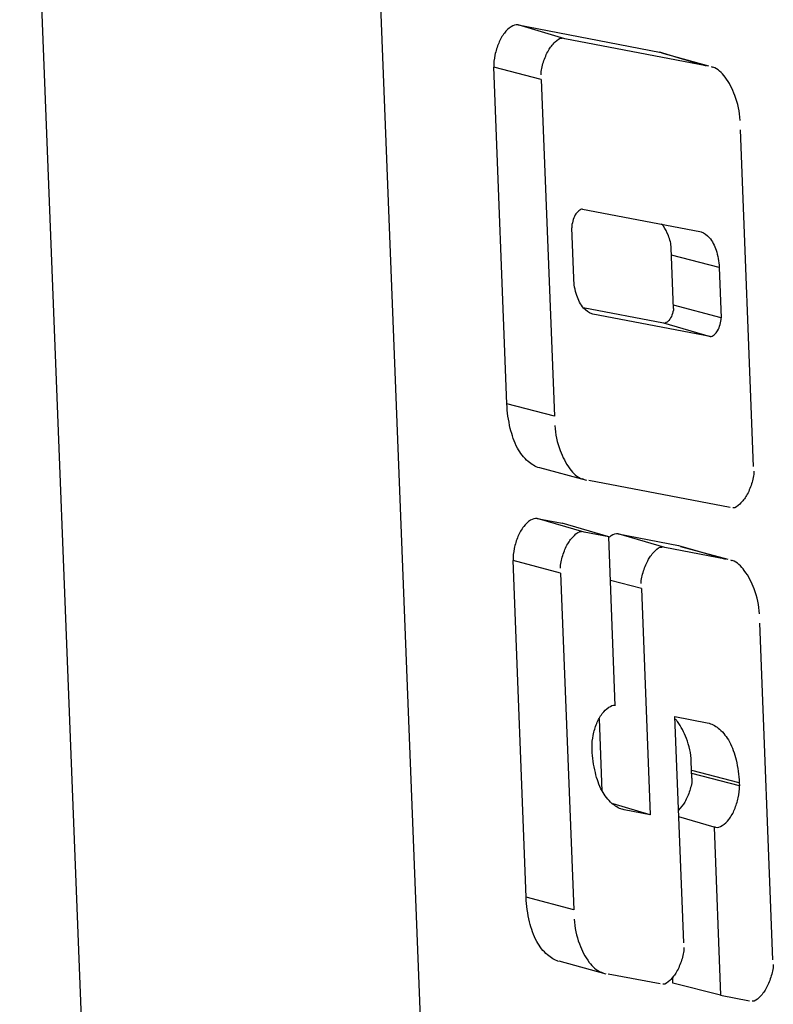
# Model space of a CAD drawing. Header units: inches. Extents: x -4 to 262, y 56 to 231.
# Tile 27 of 162: x 108.671 to 109.575, y 86.524 to 87.705. Entities that reach past the tile are written whole.
import ezdxf

# ---------------------------------------------------------------- set-up
doc = ezdxf.new("R2010")
doc.units = ezdxf.units.IN
doc.header["$LTSCALE"] = 1.2
doc.header["$MEASUREMENT"] = 0
doc.layers.get('0').update_dxf_attribs({"linetype": 'CONTINUOUS'})
doc.layers.add('7_ALL_FEATURES', color=7, linetype='CONTINUOUS')

msp = doc.modelspace()

# ---------------------------------------------------------------- linework, layer by layer
at = {"color": 7, "linetype": 'Continuous'}
for p, q in [((109.2088076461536, 85.05944697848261), (109.0559125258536, 88.97101100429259)), ((108.7932373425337, 85.2853096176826), (108.6713771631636, 88.4028989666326))]:
    msp.add_line(p, q, dxfattribs=at)
at = {"layer": '7_ALL_FEATURES', "color": 7, "linetype": 'Continuous'}
for p, q in [((109.2691985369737, 87.6988146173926), (109.4387997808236, 87.66638560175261)), ((109.3253897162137, 87.6823548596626), (109.2692055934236, 87.69881326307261)), ((109.4949827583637, 87.64992913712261), (109.3253897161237, 87.6823548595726)), ((109.4387986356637, 87.66638754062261), (109.4412891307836, 87.6656579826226)), ((109.4387997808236, 87.66638560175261), (109.4413145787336, 87.6656681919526)), ((109.4411653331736, 87.66523537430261), (109.4976361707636, 87.64991911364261)), ((109.4412891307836, 87.6656579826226), (109.4622992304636, 87.6595033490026)), ((109.4622992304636, 87.6595033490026), (109.4949827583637, 87.6499291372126)), ((109.2558436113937, 87.2442706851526), (109.2400523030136, 87.64816143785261)), ((109.2971673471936, 87.63331880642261), (109.2400523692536, 87.6481597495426)), ((109.5030216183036, 87.6479398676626), (109.5011847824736, 87.6487433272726)), ((109.2971673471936, 87.63331880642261), (109.3129582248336, 87.22943907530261)), ((109.5519082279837, 87.1692848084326), (109.5361253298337, 87.5731676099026)), ((109.3467083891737, 87.47788175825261), (109.4874740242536, 87.4509588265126)), ((109.3360390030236, 87.3949055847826), (109.3336838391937, 87.45526216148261)), ((109.4874740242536, 87.4509588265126), (109.4888591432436, 87.4505597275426)), ((109.4558854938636, 87.3587137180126), (109.4530471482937, 87.4312035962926)), ((109.5104890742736, 87.4080126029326), (109.4533740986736, 87.4228534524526)), ((109.5104887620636, 87.40802057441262), (109.5128517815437, 87.3476702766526)), ((109.3474778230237, 87.35990156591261), (109.4436506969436, 87.34151396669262)), ((109.5128516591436, 87.34767340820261), (109.4557366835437, 87.3625142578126)), ((109.3590594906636, 87.3519708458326), (109.3576666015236, 87.3523718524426)), ((109.3590632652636, 87.3519701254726), (109.3576685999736, 87.3523786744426)), ((109.4998338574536, 87.3250557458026), (109.3590594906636, 87.3519708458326)), ((109.4436506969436, 87.34151396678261), (109.4998348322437, 87.3250555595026)), ((109.3129582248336, 87.22943907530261), (109.2558432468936, 87.2442800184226)), ((109.2949774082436, 87.1680012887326), (109.3514482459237, 87.15268502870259)), ((109.3460479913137, 87.15467108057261), (109.3478820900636, 87.15386772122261)), ((109.3540987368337, 87.1526787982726), (109.5236859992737, 87.1202455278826)), ((109.3485285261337, 87.09038702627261), (109.2923443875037, 87.10684543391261)), ((109.2923452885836, 87.1068452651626), (109.3221777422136, 87.1011419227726)), ((109.3780280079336, 87.08474734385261), (109.3221777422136, 87.10114192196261)), ((109.3780280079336, 87.08474734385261), (109.3485285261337, 87.09038702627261)), ((109.3892453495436, 87.0883175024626), (109.4619307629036, 87.0744123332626)), ((109.4454364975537, 87.07185775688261), (109.3892523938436, 87.0883161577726)), ((109.3859444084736, 86.8822194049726), (109.3780280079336, 87.08474734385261)), ((109.5181157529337, 87.0579537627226), (109.4454364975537, 87.07185775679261)), ((109.4619307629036, 87.0744123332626), (109.4644501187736, 87.07369382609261)), ((109.4619316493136, 87.0744121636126), (109.4644244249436, 87.0736819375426)), ((109.4643011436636, 87.0732610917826), (109.5207719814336, 87.0579448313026)), ((109.4644244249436, 87.0736819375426), (109.4853468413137, 87.06755298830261)), ((109.4853468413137, 87.06755298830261), (109.5181157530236, 87.0579537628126)), ((109.2789817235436, 86.6523205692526), (109.2631912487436, 87.0561900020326)), ((109.3203062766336, 87.0413477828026), (109.2631912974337, 87.0561887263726)), ((109.5261708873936, 87.05595928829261), (109.5243319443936, 87.0567645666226)), ((109.3203062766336, 87.0413477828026), (109.3360967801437, 86.6374776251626)), ((109.4172141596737, 87.0228216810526), (109.3800713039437, 87.03247301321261)), ((109.4172141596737, 87.0228216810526), (109.4278282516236, 86.7512777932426)), ((109.5750470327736, 86.5773169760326), (109.5592641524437, 86.98119932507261)), ((109.3701774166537, 86.7798277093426), (109.3667904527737, 86.86647754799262)), ((109.4679338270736, 86.59780453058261), (109.4573264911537, 86.8691755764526)), ((109.4573264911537, 86.8691755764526), (109.4960618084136, 86.86178494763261)), ((109.4960618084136, 86.86178494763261), (109.4984002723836, 86.86110876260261)), ((109.3581551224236, 86.82920512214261), (109.3580114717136, 86.8328801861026)), ((109.4779106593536, 86.7952299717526), (109.4771203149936, 86.81544961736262)), ((109.5346577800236, 86.7898000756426), (109.4775428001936, 86.8046410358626)), ((109.5348019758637, 86.7861110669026), (109.4776869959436, 86.8009520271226)), ((109.5346579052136, 86.7897968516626), (109.5348018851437, 86.78611336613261)), ((109.4278282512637, 86.7512777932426), (109.3831611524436, 86.76428293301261)), ((109.3967367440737, 86.75722595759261), (109.3944015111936, 86.75790113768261)), ((109.3967360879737, 86.7572260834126), (109.3944038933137, 86.75790926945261)), ((109.4278282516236, 86.7512777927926), (109.3967367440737, 86.75722595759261)), ((109.5043325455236, 86.7366494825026), (109.4620252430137, 86.7489658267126)), ((109.5043325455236, 86.73664948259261), (109.5122186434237, 86.5348967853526)), ((109.5061392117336, 86.73630806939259), (109.5043325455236, 86.7366494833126)), ((109.3360967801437, 86.6374776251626), (109.2789818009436, 86.65231856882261)), ((109.3181154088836, 86.57604522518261), (109.3745862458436, 86.5607289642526)), ((109.3692030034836, 86.5627072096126), (109.3710384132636, 86.5619044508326)), ((109.3772370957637, 86.5607205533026), (109.4397227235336, 86.54878631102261)), ((109.4551272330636, 86.5491347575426), (109.4548206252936, 86.55697880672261)), ((109.5122186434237, 86.5348967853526), (109.4551272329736, 86.5491347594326)), ((109.5122186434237, 86.5348967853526), (109.5468248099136, 86.5282776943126))]:
    msp.add_line(p, q, dxfattribs=at)
for points, start_tangent, end_tangent in [([(109.2691985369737, 87.6988146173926), (109.2610675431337, 87.69659805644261), (109.2529045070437, 87.68914374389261), (109.2460011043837, 87.6771489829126), (109.2415727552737, 87.6627248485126), (109.2400523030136, 87.6481614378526)], (-0.8839839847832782, 0.1690334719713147), (0.03515230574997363, -0.899313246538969)), ([(109.2969415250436, 87.6390946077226), (109.2997410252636, 87.6542841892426), (109.3056780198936, 87.6682747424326), (109.3136533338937, 87.6784646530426), (109.3221840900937, 87.6829677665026)], (-0.03515230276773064, 0.8993132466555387), (0.8839839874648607, -0.169033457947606)), ([(109.5356862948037, 87.5844024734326), (109.5293795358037, 87.6142900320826), (109.5175538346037, 87.6363434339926), (109.5031205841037, 87.6482501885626)], (-0.03515221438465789, 0.8993132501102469), (-0.8574514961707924, 0.2734537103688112)), ([(109.3467083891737, 87.4778817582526), (109.3421485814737, 87.4759959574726), (109.3378717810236, 87.47089937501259), (109.3348902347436, 87.46338327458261), (109.3336838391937, 87.45526216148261)], (-0.884024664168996, 0.168820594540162), (0.03515231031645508, -0.8993132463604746)), ([(109.4530471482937, 87.4312035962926), (109.4495974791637, 87.4462323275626), (109.4435496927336, 87.4575125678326), (109.4413203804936, 87.4603736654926)], (-0.03515209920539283, 0.8993132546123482), (-0.598085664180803, 0.6725277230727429)), ([(109.4888756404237, 87.4506147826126), (109.4986017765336, 87.4438540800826), (109.5067756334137, 87.4288266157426), (109.5104887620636, 87.4080205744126)], (0.8621268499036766, -0.2583356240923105), (0.03515210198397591, -0.8993132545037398)), ([(109.3397530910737, 87.3740984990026), (109.3360390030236, 87.3949055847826)], (-0.284595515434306, 0.8538181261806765), (-0.0351525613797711, 0.8993132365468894)), ([(109.3576500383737, 87.35231660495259), (109.3479292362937, 87.35907193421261), (109.3397530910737, 87.3740984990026)], (-0.8620912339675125, 0.2584544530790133), (-0.2845955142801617, 0.8538181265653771)), ([(109.4558854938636, 87.3587137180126), (109.4538825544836, 87.3508621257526), (109.4501828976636, 87.34443485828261), (109.4457535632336, 87.3411119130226)], (-0.1202516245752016, -0.8919302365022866), (-0.844250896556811, -0.3118339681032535)), ([(109.4998338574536, 87.3250557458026), (109.5043853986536, 87.3269377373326), (109.5086634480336, 87.3320348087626), (109.5116455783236, 87.3395517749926), (109.5128517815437, 87.3476702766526)], (0.8839558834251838, -0.1691803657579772), (-0.03515230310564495, 0.8993132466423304)), ([(109.2947953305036, 87.16747394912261), (109.2814174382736, 87.1751441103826), (109.2685971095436, 87.19132697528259), (109.2599843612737, 87.2148774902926), (109.2558436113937, 87.2442706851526)], (-0.8628585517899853, 0.2558810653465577), (-0.03515240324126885, 0.8993132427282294)), ([(109.3133973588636, 87.21820744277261), (109.3197007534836, 87.1883256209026), (109.3315205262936, 87.16627293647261), (109.3459488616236, 87.1543602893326)], (0.03515240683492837, -0.8993132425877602), (0.8574403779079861, -0.2734885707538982)), ([(109.5521339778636, 87.1635078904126), (109.5493329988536, 87.1483142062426), (109.5433931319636, 87.1343211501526), (109.5354146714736, 87.1241321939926), (109.5268818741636, 87.1196343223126)], (0.0351523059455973, -0.8993132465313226), (-0.8839839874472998, 0.169033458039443)), ([(109.2923452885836, 87.1068452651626), (109.2842061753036, 87.10462678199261), (109.2760435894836, 87.09717282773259), (109.2691400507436, 87.0851778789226), (109.2647117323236, 87.07075382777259), (109.2631912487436, 87.0561900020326)], (-0.883986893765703, 0.1690182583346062), (0.03515230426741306, -0.8993132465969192)), ([(109.3200804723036, 87.0471231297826), (109.3228811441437, 87.06231697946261), (109.3288208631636, 87.0763104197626), (109.3367993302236, 87.08649983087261), (109.3453322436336, 87.0909980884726)], (-0.03515230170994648, 0.8993132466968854), (0.8839868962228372, -0.1690182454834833)), ([(109.3892453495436, 87.0883175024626), (109.3811143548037, 87.0861009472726), (109.3777793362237, 87.0836955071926)], (-0.8839839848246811, 0.169033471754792), (-0.6896178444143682, -0.5782968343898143)), ([(109.4169883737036, 87.0285980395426), (109.4197880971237, 87.0437879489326), (109.4257253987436, 87.0577786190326), (109.4337010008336, 87.0679683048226), (109.4422319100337, 87.0724708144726)], (-0.03515230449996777, 0.8993132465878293), (0.8839839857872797, -0.1690334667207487)), ([(109.5588283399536, 86.9923517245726), (109.5525305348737, 87.02226960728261), (109.5407061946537, 87.0443484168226), (109.5262702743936, 87.0562707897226)], (-0.03515254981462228, 0.8993132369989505), (-0.8574159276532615, 0.273565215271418)), ([(109.3580114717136, 86.8328801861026), (109.3594014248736, 86.8466335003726), (109.3636349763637, 86.86084939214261), (109.3702700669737, 86.8726838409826), (109.3782221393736, 86.8802462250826), (109.3859213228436, 86.8828100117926)], (-0.03516373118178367, 0.8993127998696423), (0.8932064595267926, -0.1103730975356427)), ([(109.4712601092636, 86.84297353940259), (109.4603486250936, 86.8633149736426), (109.4580831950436, 86.86615814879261)], (-0.3157113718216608, 0.8428085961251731), (-0.583586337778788, 0.6851474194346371)), ([(109.4984291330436, 86.8612056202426), (109.5108595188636, 86.8540367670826), (109.5227785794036, 86.8389970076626), (109.5307848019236, 86.81710947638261), (109.5346579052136, 86.7897968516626)], (0.8625240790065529, -0.2570062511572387), (0.03515230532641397, -0.899313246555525)), ([(109.4771203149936, 86.8154496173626), (109.4712601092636, 86.84297353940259)], (-0.03515230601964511, 0.8993132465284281), (-0.3157113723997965, 0.8428085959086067)), ([(109.3700327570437, 86.78001028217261), (109.3620273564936, 86.8018976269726), (109.3581551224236, 86.82920512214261)], (-0.430947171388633, 0.790116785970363), (-0.03515230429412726, 0.8993132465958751)), ([(109.4779106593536, 86.7952299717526), (109.4751565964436, 86.78033044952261), (109.4693324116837, 86.7666082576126), (109.4617427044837, 86.7568406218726)], (0.03515224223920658, -0.8993132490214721), (-0.6278506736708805, -0.644828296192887)), ([(109.5061392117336, 86.73630806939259), (109.5141409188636, 86.7384986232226), (109.5221637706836, 86.74582492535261), (109.5289491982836, 86.7576146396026), (109.5333016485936, 86.7717915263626), (109.5348018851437, 86.78611336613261)], (0.8839843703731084, -0.169031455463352), (-0.03515223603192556, 0.8993132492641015)), ([(109.3943727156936, 86.7578044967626), (109.3819487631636, 86.76497127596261), (109.3700327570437, 86.78001028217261)], (-0.862525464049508, 0.2570016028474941), (-0.4309471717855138, 0.7901167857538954)), ([(109.3179391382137, 86.5755147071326), (109.3045578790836, 86.5831861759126), (109.2917370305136, 86.5993682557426), (109.2831240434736, 86.62291787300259), (109.2789817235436, 86.6523205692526)], (-0.862859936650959, 0.255876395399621), (-0.0351597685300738, 0.8993129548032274)), ([(109.3365352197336, 86.6262637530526), (109.3428402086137, 86.5963673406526), (109.3546666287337, 86.5743073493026), (109.3691041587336, 86.5623972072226)], (0.03515976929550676, -0.899312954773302), (0.8574671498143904, -0.2734046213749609)), ([(109.4681594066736, 86.5920334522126), (109.4653607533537, 86.5768471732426), (109.4594246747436, 86.5628600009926), (109.4514506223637, 86.5526739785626), (109.4429218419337, 86.5481753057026)], (0.03515230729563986, -0.899313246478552), (-0.8839751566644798, 0.169079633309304)), ([(109.5752727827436, 86.5715400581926), (109.5724717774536, 86.5563462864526), (109.5665318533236, 86.5423531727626), (109.5585533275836, 86.5321642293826), (109.5500204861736, 86.5276664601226)], (0.03515230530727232, -0.8993132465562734), (-0.8839839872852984, 0.1690334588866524))]:
    msp.add_spline(points, degree=3, dxfattribs=dict(at, start_tangent=start_tangent, end_tangent=end_tangent))

doc.saveas('drawing.dxf')
